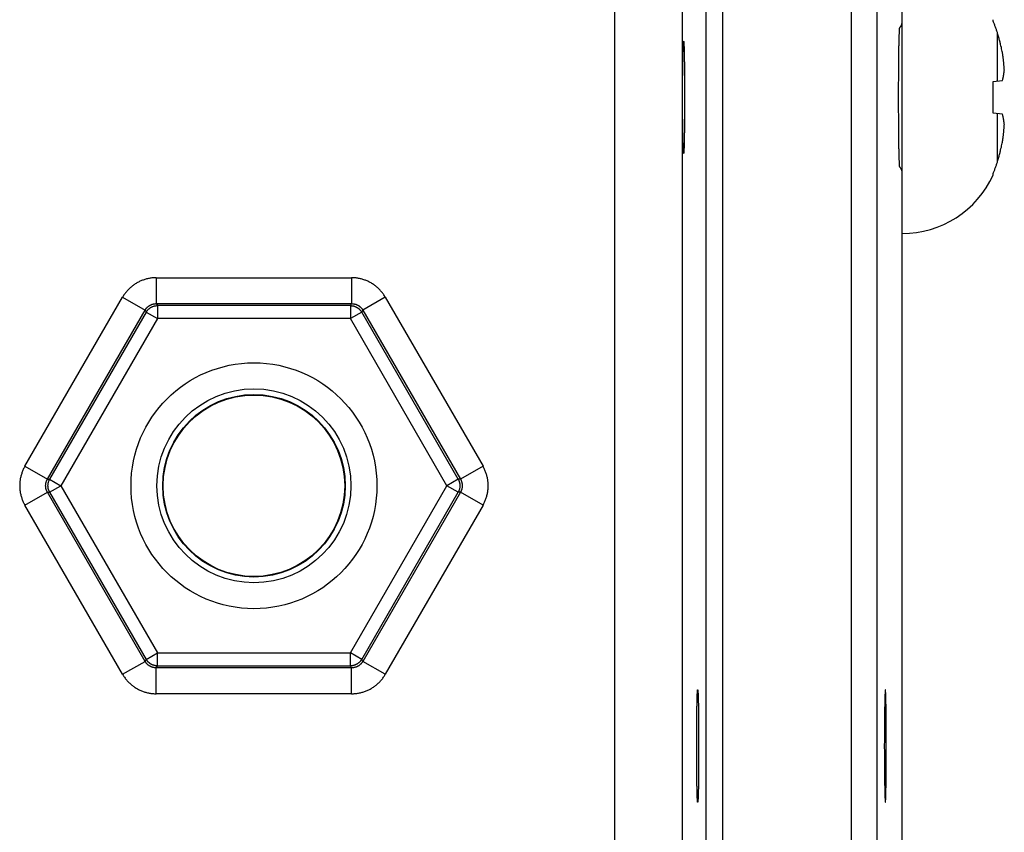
# Model space of a CAD drawing. Header units: inches. Extents: x 0 to 34, y 0 to 22.
# Tile 92 of 105: x 20.2 to 21.3, y 17.1 to 18.1. Entities that reach past the tile are written whole.
import ezdxf

# ---------------------------------------------------------------- set-up
doc = ezdxf.new("R2010")
doc.units = ezdxf.units.IN
doc.header["$LTSCALE"] = 1.87
doc.header["$MEASUREMENT"] = 0
doc.layers.get('0').update_dxf_attribs({"linetype": 'CONTINUOUS'})

msp = doc.modelspace()

# ---------------------------------------------------------------- linework, layer by layer
at = {"color": 7, "linetype": 'CONTINUOUS'}
for p, q in [((21.1145, 18.8767), (21.1145, 15.6083)), ((21.1445, 18.8767), (21.1445, 15.6083)), ((21.1735, 15.6227), (21.1735, 18.8623)), ((20.8414, 15.6812), (20.8414, 18.8039)), ((20.9472, 15.7313), (20.9472, 18.7537)), ((20.9662, 15.7313), (20.9662, 18.7537)), ((20.9193, 18.7259), (20.9193, 15.7591)), ((21.2787, 18.0804), (21.2787, 18.0823)), ((21.2839, 18.0113), (21.2839, 18.0665)), ((21.2787, 18.0108), (21.2895, 18.0119)), ((21.2787, 17.9743), (21.2787, 18.0108)), ((21.2895, 17.9731), (21.2787, 17.9743)), ((21.2839, 17.9186), (21.2839, 17.9737)), ((21.2787, 17.9027), (21.2787, 17.9046)), ((20.3116, 17.784), (20.5374, 17.784)), ((20.3116, 17.784), (20.3116, 17.754)), ((20.5374, 17.784), (20.5374, 17.754)), ((20.1598, 17.566), (20.2727, 17.7615)), ((20.2727, 17.7615), (20.2986, 17.7465)), ((20.3116, 17.754), (20.5374, 17.754)), ((20.3116, 17.754), (20.313, 17.7517)), ((20.536, 17.7517), (20.313, 17.7517)), ((20.313, 17.7517), (20.313, 17.7367)), ((20.5374, 17.754), (20.536, 17.7517)), ((20.536, 17.7517), (20.536, 17.7367)), ((20.5763, 17.7615), (20.5503, 17.7465)), ((20.5763, 17.7615), (20.6892, 17.566)), ((20.1858, 17.551), (20.2986, 17.7465)), ((20.3, 17.7442), (20.1884, 17.551)), ((20.2986, 17.7465), (20.3, 17.7442)), ((20.3, 17.7442), (20.313, 17.7367)), ((20.549, 17.7442), (20.536, 17.7367)), ((20.5503, 17.7465), (20.549, 17.7442)), ((20.6605, 17.551), (20.549, 17.7442)), ((20.5503, 17.7465), (20.6632, 17.551)), ((20.313, 17.7367), (20.2014, 17.5435)), ((20.536, 17.7367), (20.313, 17.7367)), ((20.6475, 17.5435), (20.536, 17.7367)), ((20.1598, 17.566), (20.1858, 17.551)), ((20.6892, 17.566), (20.6632, 17.551)), ((20.1858, 17.551), (20.1884, 17.551)), ((20.1884, 17.551), (20.2014, 17.5435)), ((20.6605, 17.551), (20.6475, 17.5435)), ((20.6632, 17.551), (20.6605, 17.551)), ((20.1598, 17.521), (20.1858, 17.536)), ((20.1858, 17.536), (20.1884, 17.536)), ((20.2986, 17.3405), (20.1858, 17.536)), ((20.1884, 17.536), (20.2014, 17.5435)), ((20.1884, 17.536), (20.3, 17.3428)), ((20.2014, 17.5435), (20.313, 17.3503)), ((20.536, 17.3503), (20.6475, 17.5435)), ((20.549, 17.3428), (20.6605, 17.536)), ((20.6632, 17.536), (20.5503, 17.3405)), ((20.6605, 17.536), (20.6475, 17.5435)), ((20.6632, 17.536), (20.6605, 17.536)), ((20.6892, 17.521), (20.6632, 17.536)), ((20.2727, 17.3255), (20.1598, 17.521)), ((20.6892, 17.521), (20.5763, 17.3255)), ((20.2986, 17.3405), (20.3, 17.3428)), ((20.3, 17.3428), (20.313, 17.3503)), ((20.313, 17.3503), (20.536, 17.3503)), ((20.313, 17.3353), (20.313, 17.3503)), ((20.549, 17.3428), (20.536, 17.3503)), ((20.536, 17.3353), (20.536, 17.3503)), ((20.5503, 17.3405), (20.549, 17.3428)), ((20.2727, 17.3255), (20.2986, 17.3405)), ((20.3116, 17.333), (20.313, 17.3353)), ((20.5374, 17.333), (20.3116, 17.333)), ((20.3116, 17.303), (20.3116, 17.333)), ((20.313, 17.3353), (20.536, 17.3353)), ((20.5374, 17.333), (20.536, 17.3353)), ((20.5374, 17.303), (20.5374, 17.333)), ((20.5763, 17.3255), (20.5503, 17.3405)), ((20.5374, 17.303), (20.3116, 17.303))]:
    msp.add_line(p, q, dxfattribs=at)
for radius in [0.1421, 0.1121, 0.1055, 0.1049]:
    msp.add_circle((20.4245, 17.5435), radius, dxfattribs=at)
for centre, radius, start, end in [((21.1656, 18.0791), 0.00787, 308.384, 360), ((21.1656, 17.9059), 0.00787, 3.9729, 51.616), ((21.1735, 17.9507), 0.1157, 270, 335.5054)]:
    msp.add_arc(centre, radius, start, end, dxfattribs=at)
for points, knots in [([(21.1705, 18.073), (21.1705, 18.0729), (21.1704, 18.0728), (21.1704, 18.0726), (21.1703, 18.0722), (21.1703, 18.0717), (21.1702, 18.0711), (21.1702, 18.0703), (21.1701, 18.0695), (21.1701, 18.0685), (21.17, 18.0674), (21.17, 18.0661), (21.1699, 18.0648), (21.1698, 18.0633), (21.1698, 18.0617), (21.1698, 18.0601), (21.1697, 18.0583), (21.1697, 18.0564), (21.1696, 18.0544), (21.1696, 18.0523), (21.1695, 18.0501), (21.1695, 18.0478), (21.1695, 18.0454), (21.1694, 18.0429), (21.1694, 18.0404), (21.1694, 18.0378), (21.1693, 18.0351), (21.1693, 18.0323), (21.1693, 18.0295), (21.1692, 18.0267), (21.1692, 18.0237), (21.1692, 18.0207), (21.1692, 18.0177), (21.1692, 18.0147), (21.1692, 18.0116), (21.1691, 18.0084), (21.1691, 18.0053), (21.1691, 18.0021), (21.1691, 17.9989), (21.1691, 17.9957), (21.1691, 17.9925), (21.1691, 17.9893), (21.1691, 17.9861), (21.1691, 17.9829), (21.1691, 17.9797), (21.1691, 17.9766), (21.1692, 17.9735), (21.1692, 17.9704), (21.1692, 17.9673), (21.1692, 17.9643), (21.1692, 17.9613), (21.1692, 17.9584), (21.1693, 17.9555), (21.1693, 17.9527), (21.1693, 17.9499), (21.1694, 17.9472), (21.1694, 17.9446), (21.1694, 17.9421), (21.1695, 17.9396), (21.1695, 17.9373), (21.1695, 17.935), (21.1696, 17.9328), (21.1696, 17.9307), (21.1697, 17.9287), (21.1697, 17.9268), (21.1698, 17.925), (21.1698, 17.9233), (21.1698, 17.9217), (21.1699, 17.9202), (21.17, 17.9189), (21.17, 17.9177), (21.1701, 17.9165), (21.1701, 17.9156), (21.1702, 17.9147), (21.1702, 17.9139), (21.1703, 17.9133), (21.1703, 17.9128), (21.1704, 17.9125), (21.1704, 17.9122), (21.1705, 17.9121), (21.1705, 17.9121)], [0, 0, 0, 0, 0.000762, 0.002278, 0.004575, 0.007658, 0.011523, 0.016166, 0.021578, 0.027754, 0.034682, 0.04235, 0.050749, 0.05986, 0.069675, 0.080172, 0.091339, 0.103154, 0.1156, 0.128658, 0.142301, 0.156517, 0.171291, 0.186588, 0.202369, 0.21862, 0.235317, 0.25243, 0.269939, 0.287807, 0.306017, 0.324528, 0.34332, 0.36236, 0.381615, 0.40106, 0.420657, 0.440385, 0.460202, 0.480086, 0.499999, 0.519912, 0.539796, 0.559613, 0.579341, 0.598937, 0.618383, 0.637638, 0.656678, 0.67547, 0.693981, 0.712191, 0.730059, 0.747568, 0.764682, 0.781379, 0.797629, 0.813411, 0.828708, 0.843482, 0.857699, 0.871342, 0.8844, 0.896846, 0.908661, 0.919828, 0.930325, 0.94014, 0.949251, 0.95765, 0.965318, 0.972246, 0.978422, 0.983834, 0.988477, 0.992342, 0.995425, 0.997722, 0.999238, 1, 1, 1, 1]), ([(21.2839, 18.0665), (21.2835, 18.0676), (21.2828, 18.07), (21.2815, 18.0735), (21.2802, 18.077), (21.2792, 18.0793), (21.2787, 18.0804)], [0, 0, 0, 0, 0.251125, 0.501422, 0.751007, 1, 1, 1, 1]), ([(21.2895, 18.0442), (21.2893, 18.0452), (21.2889, 18.0471), (21.2882, 18.0503), (21.2874, 18.0537), (21.2864, 18.0576), (21.2852, 18.0618), (21.2844, 18.0649), (21.2839, 18.0665)], [0, 0, 0, 0, 0.126907, 0.265262, 0.418407, 0.589685, 0.782436, 1, 1, 1, 1]), ([(20.921, 17.9276), (20.921, 17.9276), (20.9209, 17.9277), (20.9209, 17.9278), (20.9208, 17.9281), (20.9208, 17.9285), (20.9207, 17.929), (20.9207, 17.9297), (20.9207, 17.9304), (20.9206, 17.9313), (20.9206, 17.9323), (20.9205, 17.9334), (20.9205, 17.9345), (20.9204, 17.9358), (20.9204, 17.9372), (20.9204, 17.9387), (20.9203, 17.9403), (20.9203, 17.942), (20.9202, 17.9438), (20.9202, 17.9456), (20.9202, 17.9476), (20.9201, 17.9496), (20.9201, 17.9517), (20.9201, 17.9539), (20.92, 17.9562), (20.92, 17.9585), (20.92, 17.9609), (20.92, 17.9633), (20.92, 17.9658), (20.9199, 17.9683), (20.9199, 17.9709), (20.9199, 17.9735), (20.9199, 17.9762), (20.9199, 17.9788), (20.9199, 17.9815), (20.9199, 17.9843), (20.9199, 17.987), (20.9199, 17.9898), (20.9199, 17.9925), (20.9199, 17.9953), (20.9199, 17.998), (20.9199, 18.0008), (20.9199, 18.0035), (20.9199, 18.0062), (20.9199, 18.0089), (20.9199, 18.0115), (20.9199, 18.0141), (20.9199, 18.0167), (20.92, 18.0193), (20.92, 18.0217), (20.92, 18.0242), (20.92, 18.0265), (20.92, 18.0289), (20.9201, 18.0311), (20.9201, 18.0333), (20.9201, 18.0354), (20.9202, 18.0374), (20.9202, 18.0394), (20.9202, 18.0412), (20.9203, 18.043), (20.9203, 18.0447), (20.9204, 18.0463), (20.9204, 18.0478), (20.9204, 18.0492), (20.9205, 18.0505), (20.9205, 18.0517), (20.9206, 18.0528), (20.9206, 18.0537), (20.9207, 18.0546), (20.9207, 18.0553), (20.9207, 18.056), (20.9208, 18.0565), (20.9208, 18.0569), (20.9209, 18.0572), (20.9209, 18.0574), (20.921, 18.0575), (20.921, 18.0575)], [0, 0, 0, 0, 0.000583, 0.001983, 0.00426, 0.007422, 0.011467, 0.016388, 0.02218, 0.02883, 0.036328, 0.044662, 0.053812, 0.063769, 0.074511, 0.086016, 0.098271, 0.111245, 0.124921, 0.139275, 0.154273, 0.169899, 0.186118, 0.202898, 0.220221, 0.23804, 0.256335, 0.27507, 0.294203, 0.313716, 0.333559, 0.3537, 0.374111, 0.39474, 0.415565, 0.436543, 0.457628, 0.478798, 0.5, 0.521202, 0.542372, 0.563457, 0.584435, 0.60526, 0.625889, 0.6463, 0.666441, 0.686284, 0.705797, 0.72493, 0.743665, 0.76196, 0.779779, 0.797102, 0.813882, 0.830101, 0.845727, 0.860725, 0.875079, 0.888755, 0.901729, 0.913984, 0.925489, 0.936231, 0.946188, 0.955338, 0.963672, 0.97117, 0.97782, 0.983612, 0.988533, 0.992578, 0.99574, 0.998017, 0.999417, 1, 1, 1, 1]), ([(20.921, 18.0575), (20.921, 18.0575), (20.9211, 18.0574), (20.9211, 18.0572), (20.9211, 18.0569), (20.9212, 18.0565), (20.9212, 18.056), (20.9213, 18.0553), (20.9213, 18.0546), (20.9214, 18.0537), (20.9214, 18.0528), (20.9215, 18.0517), (20.9215, 18.0505), (20.9215, 18.0492), (20.9216, 18.0478), (20.9216, 18.0463), (20.9217, 18.0447), (20.9217, 18.043), (20.9217, 18.0412), (20.9218, 18.0394), (20.9218, 18.0374), (20.9218, 18.0354), (20.9219, 18.0333), (20.9219, 18.0311), (20.9219, 18.0289), (20.922, 18.0265), (20.922, 18.0242), (20.922, 18.0217), (20.922, 18.0193), (20.922, 18.0167), (20.9221, 18.0141), (20.9221, 18.0115), (20.9221, 18.0089), (20.9221, 18.0062), (20.9221, 18.0035), (20.9221, 18.0008), (20.9221, 17.998), (20.9221, 17.9953), (20.9221, 17.9925), (20.9221, 17.9898), (20.9221, 17.987), (20.9221, 17.9843), (20.9221, 17.9815), (20.9221, 17.9788), (20.9221, 17.9762), (20.9221, 17.9735), (20.9221, 17.9709), (20.922, 17.9683), (20.922, 17.9658), (20.922, 17.9633), (20.922, 17.9609), (20.922, 17.9585), (20.9219, 17.9562), (20.9219, 17.9539), (20.9219, 17.9517), (20.9218, 17.9496), (20.9218, 17.9476), (20.9218, 17.9456), (20.9217, 17.9438), (20.9217, 17.942), (20.9217, 17.9403), (20.9216, 17.9387), (20.9216, 17.9372), (20.9215, 17.9358), (20.9215, 17.9345), (20.9215, 17.9334), (20.9214, 17.9323), (20.9214, 17.9313), (20.9213, 17.9304), (20.9213, 17.9297), (20.9212, 17.929), (20.9212, 17.9285), (20.9211, 17.9281), (20.9211, 17.9278), (20.9211, 17.9277), (20.921, 17.9276), (20.921, 17.9276)], [0, 0, 0, 0, 0.000583, 0.001983, 0.00426, 0.007422, 0.011467, 0.016388, 0.02218, 0.02883, 0.036328, 0.044662, 0.053812, 0.063769, 0.074511, 0.086016, 0.098271, 0.111245, 0.124921, 0.139275, 0.154273, 0.169899, 0.186118, 0.202898, 0.220221, 0.23804, 0.256335, 0.27507, 0.294203, 0.313716, 0.333559, 0.3537, 0.374111, 0.39474, 0.415565, 0.436543, 0.457628, 0.478798, 0.5, 0.521202, 0.542372, 0.563457, 0.584435, 0.60526, 0.625889, 0.6463, 0.666441, 0.686284, 0.705797, 0.72493, 0.743665, 0.76196, 0.779779, 0.797102, 0.813882, 0.830101, 0.845727, 0.860725, 0.875079, 0.888755, 0.901729, 0.913984, 0.925489, 0.936231, 0.946188, 0.955338, 0.963672, 0.97117, 0.97782, 0.983612, 0.988533, 0.992578, 0.99574, 0.998017, 0.999417, 1, 1, 1, 1]), ([(21.2917, 18.0239), (21.2916, 18.0245), (21.2915, 18.0257), (21.2914, 18.0275), (21.2913, 18.0294), (21.2911, 18.0312), (21.291, 18.033), (21.2908, 18.0348), (21.2906, 18.0366), (21.2903, 18.0385), (21.2901, 18.0404), (21.2898, 18.0423), (21.2896, 18.0436), (21.2895, 18.0442)], [0, 0, 0, 0, 0.089422, 0.178425, 0.267193, 0.35591, 0.444799, 0.534141, 0.624252, 0.715475, 0.808214, 0.902907, 1, 1, 1, 1]), ([(21.2895, 18.0119), (21.2896, 18.0123), (21.2898, 18.0131), (21.2901, 18.0142), (21.2903, 18.0153), (21.2906, 18.0164), (21.2908, 18.0175), (21.291, 18.0186), (21.2911, 18.0197), (21.2913, 18.0207), (21.2914, 18.0218), (21.2915, 18.0228), (21.2916, 18.0236), (21.2917, 18.0239)], [0, 0, 0, 0, 0.099072, 0.195241, 0.289002, 0.380838, 0.471185, 0.560414, 0.648861, 0.736824, 0.824538, 0.9122, 1, 1, 1, 1]), ([(21.2917, 17.9611), (21.2916, 17.9615), (21.2915, 17.9622), (21.2914, 17.9632), (21.2913, 17.9643), (21.2911, 17.9654), (21.291, 17.9664), (21.2908, 17.9675), (21.2906, 17.9686), (21.2903, 17.9697), (21.2901, 17.9708), (21.2898, 17.9719), (21.2896, 17.9727), (21.2895, 17.9731)], [0, 0, 0, 0, 0.087822, 0.175501, 0.26323, 0.351205, 0.439659, 0.528891, 0.619236, 0.711064, 0.80481, 0.900957, 1, 1, 1, 1]), ([(21.2895, 17.9408), (21.2896, 17.9415), (21.2898, 17.9428), (21.2901, 17.9447), (21.2903, 17.9465), (21.2906, 17.9484), (21.2908, 17.9502), (21.291, 17.952), (21.2911, 17.9539), (21.2913, 17.9557), (21.2914, 17.9575), (21.2915, 17.9593), (21.2916, 17.9605), (21.2917, 17.9611)], [0, 0, 0, 0, 0.096911, 0.191461, 0.2841, 0.375271, 0.465361, 0.554719, 0.643654, 0.73245, 0.821311, 0.910432, 1, 1, 1, 1]), ([(21.2839, 17.9186), (21.2844, 17.9202), (21.2852, 17.9232), (21.2864, 17.9275), (21.2874, 17.9313), (21.2882, 17.9348), (21.2889, 17.9379), (21.2893, 17.9399), (21.2895, 17.9408)], [0, 0, 0, 0, 0.217383, 0.410482, 0.582298, 0.735822, 0.874057, 1, 1, 1, 1]), ([(21.2787, 17.9046), (21.2792, 17.9058), (21.2802, 17.908), (21.2815, 17.9115), (21.2828, 17.915), (21.2835, 17.9174), (21.2839, 17.9186)], [0, 0, 0, 0, 0.248993, 0.498578, 0.748875, 1, 1, 1, 1]), ([(20.3116, 17.784), (20.3109, 17.784), (20.3096, 17.784), (20.3075, 17.7838), (20.3055, 17.7836), (20.3035, 17.7833), (20.3015, 17.7828), (20.2995, 17.7823), (20.2975, 17.7817), (20.2956, 17.781), (20.2937, 17.7803), (20.2918, 17.7794), (20.29, 17.7785), (20.2882, 17.7775), (20.2865, 17.7763), (20.2848, 17.7752), (20.2832, 17.7739), (20.2817, 17.7726), (20.2802, 17.7712), (20.2787, 17.7697), (20.2774, 17.7682), (20.2761, 17.7666), (20.2749, 17.765), (20.2737, 17.7633), (20.273, 17.7621), (20.2727, 17.7615)], [0, 0, 0, 0, 0.04323, 0.086647, 0.130178, 0.173746, 0.217277, 0.260748, 0.304201, 0.34767, 0.391152, 0.43464, 0.478123, 0.521595, 0.565064, 0.608553, 0.652067, 0.695571, 0.739033, 0.782489, 0.825991, 0.86954, 0.913089, 0.956591, 1, 1, 1, 1]), ([(20.5763, 17.7615), (20.576, 17.7621), (20.5753, 17.7632), (20.5741, 17.7649), (20.5729, 17.7666), (20.5716, 17.7682), (20.5702, 17.7697), (20.5688, 17.7712), (20.5673, 17.7726), (20.5658, 17.7739), (20.5641, 17.7752), (20.5625, 17.7763), (20.5607, 17.7774), (20.559, 17.7785), (20.5571, 17.7794), (20.5553, 17.7803), (20.5534, 17.781), (20.5515, 17.7817), (20.5495, 17.7823), (20.5475, 17.7828), (20.5455, 17.7833), (20.5435, 17.7836), (20.5414, 17.7838), (20.5394, 17.784), (20.538, 17.784), (20.5374, 17.784)], [0, 0, 0, 0, 0.04323, 0.086647, 0.130178, 0.173746, 0.217277, 0.260748, 0.304201, 0.34767, 0.391152, 0.43464, 0.478123, 0.521595, 0.565064, 0.608553, 0.652067, 0.695571, 0.739033, 0.782489, 0.825991, 0.86954, 0.913089, 0.956591, 1, 1, 1, 1]), ([(20.2986, 17.7465), (20.2988, 17.7468), (20.2991, 17.7473), (20.2996, 17.748), (20.3001, 17.7487), (20.3007, 17.7493), (20.3013, 17.7499), (20.302, 17.7505), (20.3027, 17.751), (20.3034, 17.7515), (20.3041, 17.752), (20.3049, 17.7524), (20.3057, 17.7528), (20.3065, 17.7531), (20.3073, 17.7534), (20.3081, 17.7536), (20.309, 17.7538), (20.3099, 17.7539), (20.3107, 17.754), (20.3113, 17.754), (20.3116, 17.754)], [0, 0, 0, 0, 0.055689, 0.111306, 0.166866, 0.222385, 0.277876, 0.333356, 0.388837, 0.444324, 0.499807, 0.555281, 0.61077, 0.666296, 0.721856, 0.777435, 0.83303, 0.888649, 0.944302, 1, 1, 1, 1]), ([(20.3, 17.7442), (20.3001, 17.7444), (20.3004, 17.7449), (20.3009, 17.7456), (20.3015, 17.7463), (20.302, 17.747), (20.3027, 17.7476), (20.3033, 17.7482), (20.304, 17.7487), (20.3047, 17.7492), (20.3055, 17.7497), (20.3062, 17.7501), (20.307, 17.7505), (20.3078, 17.7508), (20.3087, 17.7511), (20.3095, 17.7513), (20.3104, 17.7515), (20.3112, 17.7516), (20.3121, 17.7517), (20.3127, 17.7517), (20.313, 17.7517)], [0, 0, 0, 0, 0.055497, 0.111008, 0.16655, 0.222116, 0.277682, 0.333244, 0.388808, 0.444373, 0.499941, 0.555507, 0.611073, 0.666639, 0.722204, 0.777767, 0.833327, 0.888888, 0.944447, 1, 1, 1, 1]), ([(20.536, 17.7517), (20.5363, 17.7517), (20.5369, 17.7517), (20.5378, 17.7516), (20.5386, 17.7515), (20.5395, 17.7513), (20.5403, 17.7511), (20.5411, 17.7508), (20.542, 17.7505), (20.5427, 17.7501), (20.5435, 17.7497), (20.5443, 17.7492), (20.545, 17.7487), (20.5457, 17.7482), (20.5463, 17.7476), (20.5469, 17.747), (20.5475, 17.7463), (20.548, 17.7456), (20.5485, 17.7449), (20.5488, 17.7444), (20.549, 17.7442)], [0, 0, 0, 0, 0.055497, 0.111008, 0.16655, 0.222116, 0.277682, 0.333244, 0.388808, 0.444373, 0.499941, 0.555507, 0.611073, 0.666639, 0.722204, 0.777767, 0.833327, 0.888888, 0.944447, 1, 1, 1, 1]), ([(20.5374, 17.754), (20.5376, 17.754), (20.5382, 17.754), (20.5391, 17.7539), (20.54, 17.7538), (20.5408, 17.7536), (20.5417, 17.7534), (20.5425, 17.7531), (20.5433, 17.7528), (20.5441, 17.7524), (20.5449, 17.752), (20.5456, 17.7516), (20.5463, 17.751), (20.547, 17.7505), (20.5476, 17.7499), (20.5483, 17.7493), (20.5488, 17.7487), (20.5494, 17.748), (20.5499, 17.7473), (20.5502, 17.7468), (20.5503, 17.7465)], [0, 0, 0, 0, 0.055689, 0.111306, 0.166866, 0.222385, 0.277876, 0.333356, 0.388837, 0.444324, 0.499807, 0.555281, 0.61077, 0.666296, 0.721856, 0.777435, 0.83303, 0.888649, 0.944302, 1, 1, 1, 1]), ([(20.1598, 17.566), (20.1595, 17.5654), (20.1588, 17.5642), (20.1579, 17.5624), (20.1571, 17.5605), (20.1564, 17.5586), (20.1557, 17.5566), (20.1552, 17.5547), (20.1547, 17.5527), (20.1543, 17.5507), (20.154, 17.5486), (20.1539, 17.5466), (20.1538, 17.5445), (20.1538, 17.5425), (20.1539, 17.5404), (20.154, 17.5384), (20.1543, 17.5364), (20.1547, 17.5344), (20.1552, 17.5324), (20.1557, 17.5304), (20.1564, 17.5285), (20.1571, 17.5265), (20.1579, 17.5247), (20.1588, 17.5228), (20.1595, 17.5216), (20.1598, 17.521)], [0, 0, 0, 0, 0.04323, 0.086647, 0.130178, 0.173746, 0.217277, 0.260748, 0.304201, 0.34767, 0.391152, 0.43464, 0.478123, 0.521595, 0.565064, 0.608553, 0.652067, 0.695571, 0.739033, 0.782489, 0.825991, 0.86954, 0.913089, 0.956591, 1, 1, 1, 1]), ([(20.6892, 17.521), (20.6895, 17.5216), (20.6902, 17.5228), (20.6911, 17.5246), (20.6919, 17.5265), (20.6926, 17.5284), (20.6933, 17.5304), (20.6938, 17.5324), (20.6943, 17.5344), (20.6946, 17.5364), (20.6949, 17.5384), (20.6951, 17.5404), (20.6952, 17.5425), (20.6952, 17.5445), (20.6951, 17.5466), (20.6949, 17.5486), (20.6946, 17.5506), (20.6943, 17.5527), (20.6938, 17.5547), (20.6933, 17.5566), (20.6926, 17.5586), (20.6919, 17.5605), (20.6911, 17.5624), (20.6902, 17.5642), (20.6895, 17.5654), (20.6892, 17.566)], [0, 0, 0, 0, 0.04323, 0.086647, 0.130178, 0.173746, 0.217277, 0.260748, 0.304201, 0.34767, 0.391152, 0.43464, 0.478123, 0.521595, 0.565064, 0.608553, 0.652067, 0.695571, 0.739033, 0.782489, 0.825991, 0.86954, 0.913089, 0.956591, 1, 1, 1, 1]), ([(20.1858, 17.536), (20.1856, 17.5363), (20.1853, 17.5368), (20.185, 17.5376), (20.1846, 17.5384), (20.1844, 17.5392), (20.1841, 17.5401), (20.184, 17.5409), (20.1838, 17.5418), (20.1838, 17.5426), (20.1837, 17.5435), (20.1838, 17.5444), (20.1838, 17.5452), (20.184, 17.5461), (20.1841, 17.547), (20.1844, 17.5478), (20.1846, 17.5486), (20.185, 17.5495), (20.1853, 17.5502), (20.1856, 17.5508), (20.1858, 17.551)], [0, 0, 0, 0, 0.055689, 0.111306, 0.166866, 0.222385, 0.277876, 0.333356, 0.388837, 0.444324, 0.499807, 0.555281, 0.61077, 0.666296, 0.721856, 0.777435, 0.83303, 0.888649, 0.944302, 1, 1, 1, 1]), ([(20.1884, 17.536), (20.1883, 17.5363), (20.188, 17.5368), (20.1877, 17.5376), (20.1873, 17.5384), (20.1871, 17.5392), (20.1868, 17.5401), (20.1867, 17.5409), (20.1865, 17.5418), (20.1865, 17.5426), (20.1864, 17.5435), (20.1865, 17.5444), (20.1865, 17.5453), (20.1867, 17.5461), (20.1868, 17.547), (20.1871, 17.5478), (20.1873, 17.5486), (20.1877, 17.5495), (20.188, 17.5502), (20.1883, 17.5508), (20.1884, 17.551)], [0, 0, 0, 0, 0.055497, 0.111008, 0.16655, 0.222116, 0.277682, 0.333244, 0.388808, 0.444373, 0.499941, 0.555507, 0.611073, 0.666639, 0.722204, 0.777767, 0.833327, 0.888888, 0.944447, 1, 1, 1, 1]), ([(20.6605, 17.551), (20.6607, 17.5508), (20.6609, 17.5502), (20.6613, 17.5495), (20.6616, 17.5486), (20.6619, 17.5478), (20.6621, 17.547), (20.6623, 17.5461), (20.6624, 17.5453), (20.6625, 17.5444), (20.6625, 17.5435), (20.6625, 17.5426), (20.6624, 17.5418), (20.6623, 17.5409), (20.6621, 17.5401), (20.6619, 17.5392), (20.6616, 17.5384), (20.6613, 17.5376), (20.6609, 17.5368), (20.6607, 17.5363), (20.6605, 17.536)], [0, 0, 0, 0, 0.055553, 0.111112, 0.166673, 0.222233, 0.277796, 0.333361, 0.388927, 0.444493, 0.500059, 0.555627, 0.611192, 0.666756, 0.722318, 0.777884, 0.83345, 0.888992, 0.944503, 1, 1, 1, 1]), ([(20.6632, 17.551), (20.6634, 17.5508), (20.6636, 17.5502), (20.664, 17.5495), (20.6643, 17.5486), (20.6646, 17.5478), (20.6648, 17.547), (20.665, 17.5461), (20.6651, 17.5453), (20.6652, 17.5444), (20.6652, 17.5435), (20.6652, 17.5426), (20.6651, 17.5418), (20.665, 17.5409), (20.6648, 17.5401), (20.6646, 17.5392), (20.6643, 17.5384), (20.664, 17.5376), (20.6636, 17.5368), (20.6634, 17.5363), (20.6632, 17.536)], [0, 0, 0, 0, 0.055689, 0.111306, 0.166866, 0.222385, 0.277876, 0.333356, 0.388837, 0.444324, 0.499807, 0.555281, 0.61077, 0.666296, 0.721856, 0.777435, 0.83303, 0.888649, 0.944302, 1, 1, 1, 1]), ([(20.313, 17.3353), (20.3127, 17.3353), (20.3121, 17.3354), (20.3112, 17.3354), (20.3104, 17.3356), (20.3095, 17.3357), (20.3087, 17.336), (20.3078, 17.3362), (20.307, 17.3366), (20.3062, 17.3369), (20.3055, 17.3374), (20.3047, 17.3378), (20.304, 17.3383), (20.3033, 17.3389), (20.3027, 17.3394), (20.302, 17.34), (20.3015, 17.3407), (20.3009, 17.3414), (20.3004, 17.3421), (20.3001, 17.3426), (20.3, 17.3428)], [0, 0, 0, 0, 0.055497, 0.111008, 0.16655, 0.222116, 0.277682, 0.333244, 0.388808, 0.444373, 0.499941, 0.555507, 0.611073, 0.666639, 0.722204, 0.777767, 0.833327, 0.888888, 0.944447, 1, 1, 1, 1]), ([(20.549, 17.3428), (20.5488, 17.3426), (20.5485, 17.3421), (20.548, 17.3414), (20.5475, 17.3407), (20.5469, 17.34), (20.5463, 17.3394), (20.5457, 17.3389), (20.545, 17.3383), (20.5443, 17.3378), (20.5435, 17.3374), (20.5427, 17.3369), (20.542, 17.3366), (20.5411, 17.3362), (20.5403, 17.336), (20.5395, 17.3357), (20.5386, 17.3356), (20.5378, 17.3354), (20.5369, 17.3354), (20.5363, 17.3353), (20.536, 17.3353)], [0, 0, 0, 0, 0.055497, 0.111008, 0.16655, 0.222116, 0.277682, 0.333244, 0.388808, 0.444373, 0.499941, 0.555507, 0.611073, 0.666639, 0.722204, 0.777767, 0.833327, 0.888888, 0.944447, 1, 1, 1, 1]), ([(20.3116, 17.333), (20.3113, 17.333), (20.3107, 17.333), (20.3099, 17.3331), (20.309, 17.3332), (20.3082, 17.3334), (20.3073, 17.3336), (20.3065, 17.3339), (20.3057, 17.3342), (20.3049, 17.3346), (20.3041, 17.335), (20.3034, 17.3355), (20.3027, 17.336), (20.302, 17.3365), (20.3013, 17.3371), (20.3007, 17.3377), (20.3001, 17.3384), (20.2996, 17.3391), (20.2991, 17.3398), (20.2988, 17.3403), (20.2986, 17.3405)], [0, 0, 0, 0, 0.055689, 0.111306, 0.166866, 0.222385, 0.277876, 0.333356, 0.388837, 0.444324, 0.499807, 0.555281, 0.61077, 0.666296, 0.721856, 0.777435, 0.83303, 0.888649, 0.944302, 1, 1, 1, 1]), ([(20.5503, 17.3405), (20.5502, 17.3403), (20.5499, 17.3398), (20.5494, 17.3391), (20.5488, 17.3384), (20.5483, 17.3377), (20.5477, 17.3371), (20.547, 17.3365), (20.5463, 17.336), (20.5456, 17.3355), (20.5449, 17.335), (20.5441, 17.3346), (20.5433, 17.3342), (20.5425, 17.3339), (20.5417, 17.3336), (20.5408, 17.3334), (20.54, 17.3332), (20.5391, 17.3331), (20.5382, 17.333), (20.5376, 17.333), (20.5374, 17.333)], [0, 0, 0, 0, 0.055689, 0.111306, 0.166866, 0.222385, 0.277876, 0.333356, 0.388837, 0.444324, 0.499807, 0.555281, 0.61077, 0.666296, 0.721856, 0.777435, 0.83303, 0.888649, 0.944302, 1, 1, 1, 1]), ([(20.2727, 17.3255), (20.273, 17.3249), (20.2737, 17.3238), (20.2749, 17.3221), (20.2761, 17.3204), (20.2774, 17.3188), (20.2787, 17.3173), (20.2802, 17.3158), (20.2817, 17.3144), (20.2832, 17.3131), (20.2848, 17.3119), (20.2865, 17.3107), (20.2882, 17.3096), (20.29, 17.3086), (20.2918, 17.3076), (20.2937, 17.3068), (20.2956, 17.306), (20.2975, 17.3053), (20.2995, 17.3047), (20.3015, 17.3042), (20.3035, 17.3038), (20.3055, 17.3034), (20.3075, 17.3032), (20.3096, 17.3031), (20.3109, 17.303), (20.3116, 17.303)], [0, 0, 0, 0, 0.04323, 0.086647, 0.130178, 0.173746, 0.217277, 0.260748, 0.304201, 0.34767, 0.391152, 0.43464, 0.478123, 0.521595, 0.565064, 0.608553, 0.652067, 0.695571, 0.739033, 0.782489, 0.825991, 0.86954, 0.913089, 0.956591, 1, 1, 1, 1]), ([(20.5374, 17.303), (20.538, 17.303), (20.5394, 17.3031), (20.5414, 17.3032), (20.5435, 17.3034), (20.5455, 17.3038), (20.5475, 17.3042), (20.5495, 17.3047), (20.5514, 17.3053), (20.5534, 17.306), (20.5553, 17.3067), (20.5571, 17.3076), (20.559, 17.3085), (20.5607, 17.3096), (20.5625, 17.3107), (20.5641, 17.3119), (20.5657, 17.3131), (20.5673, 17.3144), (20.5688, 17.3158), (20.5702, 17.3173), (20.5716, 17.3188), (20.5729, 17.3204), (20.5741, 17.3221), (20.5753, 17.3238), (20.576, 17.3249), (20.5763, 17.3255)], [0, 0, 0, 0, 0.04323, 0.086647, 0.130178, 0.173746, 0.217277, 0.260748, 0.304201, 0.34767, 0.391152, 0.43464, 0.478123, 0.521595, 0.565064, 0.608553, 0.652067, 0.695571, 0.739033, 0.782489, 0.825991, 0.86954, 0.913089, 0.956591, 1, 1, 1, 1]), ([(20.9373, 17.1776), (20.9373, 17.1776), (20.9372, 17.1777), (20.9372, 17.1778), (20.9372, 17.1781), (20.9371, 17.1785), (20.9371, 17.179), (20.937, 17.1797), (20.937, 17.1804), (20.9369, 17.1813), (20.9369, 17.1823), (20.9368, 17.1834), (20.9368, 17.1845), (20.9368, 17.1858), (20.9367, 17.1872), (20.9367, 17.1887), (20.9366, 17.1903), (20.9366, 17.192), (20.9366, 17.1938), (20.9365, 17.1956), (20.9365, 17.1976), (20.9365, 17.1996), (20.9364, 17.2017), (20.9364, 17.2039), (20.9364, 17.2062), (20.9363, 17.2085), (20.9363, 17.2109), (20.9363, 17.2133), (20.9363, 17.2158), (20.9363, 17.2183), (20.9362, 17.2209), (20.9362, 17.2235), (20.9362, 17.2262), (20.9362, 17.2288), (20.9362, 17.2315), (20.9362, 17.2343), (20.9362, 17.237), (20.9362, 17.2398), (20.9362, 17.2425), (20.9362, 17.2453), (20.9362, 17.248), (20.9362, 17.2508), (20.9362, 17.2535), (20.9362, 17.2562), (20.9362, 17.2589), (20.9362, 17.2615), (20.9362, 17.2641), (20.9363, 17.2667), (20.9363, 17.2693), (20.9363, 17.2717), (20.9363, 17.2742), (20.9363, 17.2765), (20.9364, 17.2789), (20.9364, 17.2811), (20.9364, 17.2833), (20.9365, 17.2854), (20.9365, 17.2874), (20.9365, 17.2894), (20.9366, 17.2912), (20.9366, 17.293), (20.9366, 17.2947), (20.9367, 17.2963), (20.9367, 17.2978), (20.9368, 17.2992), (20.9368, 17.3005), (20.9368, 17.3017), (20.9369, 17.3028), (20.9369, 17.3037), (20.937, 17.3046), (20.937, 17.3053), (20.9371, 17.306), (20.9371, 17.3065), (20.9372, 17.3069), (20.9372, 17.3072), (20.9372, 17.3074), (20.9373, 17.3075), (20.9373, 17.3075)], [0, 0, 0, 0, 0.000583, 0.001983, 0.00426, 0.007422, 0.011467, 0.016388, 0.02218, 0.02883, 0.036328, 0.044662, 0.053812, 0.063769, 0.074511, 0.086016, 0.098271, 0.111245, 0.124921, 0.139275, 0.154273, 0.169899, 0.186118, 0.202898, 0.220221, 0.23804, 0.256335, 0.27507, 0.294203, 0.313716, 0.333559, 0.3537, 0.374111, 0.39474, 0.415565, 0.436543, 0.457628, 0.478798, 0.5, 0.521202, 0.542372, 0.563457, 0.584435, 0.60526, 0.625889, 0.6463, 0.666441, 0.686284, 0.705797, 0.72493, 0.743665, 0.76196, 0.779779, 0.797102, 0.813882, 0.830101, 0.845727, 0.860725, 0.875079, 0.888755, 0.901729, 0.913984, 0.925489, 0.936231, 0.946188, 0.955338, 0.963672, 0.97117, 0.97782, 0.983612, 0.988533, 0.992578, 0.99574, 0.998017, 0.999417, 1, 1, 1, 1]), ([(20.9373, 17.3075), (20.9373, 17.3075), (20.9374, 17.3074), (20.9374, 17.3072), (20.9375, 17.3069), (20.9375, 17.3065), (20.9376, 17.306), (20.9376, 17.3053), (20.9376, 17.3046), (20.9377, 17.3037), (20.9377, 17.3028), (20.9378, 17.3017), (20.9378, 17.3005), (20.9379, 17.2992), (20.9379, 17.2978), (20.9379, 17.2963), (20.938, 17.2947), (20.938, 17.293), (20.9381, 17.2912), (20.9381, 17.2894), (20.9381, 17.2874), (20.9382, 17.2854), (20.9382, 17.2833), (20.9382, 17.2811), (20.9382, 17.2789), (20.9383, 17.2765), (20.9383, 17.2742), (20.9383, 17.2717), (20.9383, 17.2693), (20.9384, 17.2667), (20.9384, 17.2641), (20.9384, 17.2615), (20.9384, 17.2589), (20.9384, 17.2562), (20.9384, 17.2535), (20.9384, 17.2508), (20.9384, 17.248), (20.9384, 17.2453), (20.9384, 17.2425), (20.9384, 17.2398), (20.9384, 17.237), (20.9384, 17.2343), (20.9384, 17.2315), (20.9384, 17.2288), (20.9384, 17.2262), (20.9384, 17.2235), (20.9384, 17.2209), (20.9384, 17.2183), (20.9383, 17.2158), (20.9383, 17.2133), (20.9383, 17.2109), (20.9383, 17.2085), (20.9382, 17.2062), (20.9382, 17.2039), (20.9382, 17.2017), (20.9382, 17.1996), (20.9381, 17.1976), (20.9381, 17.1956), (20.9381, 17.1938), (20.938, 17.192), (20.938, 17.1903), (20.9379, 17.1887), (20.9379, 17.1872), (20.9379, 17.1858), (20.9378, 17.1845), (20.9378, 17.1834), (20.9377, 17.1823), (20.9377, 17.1813), (20.9376, 17.1804), (20.9376, 17.1797), (20.9376, 17.179), (20.9375, 17.1785), (20.9375, 17.1781), (20.9374, 17.1778), (20.9374, 17.1777), (20.9373, 17.1776), (20.9373, 17.1776)], [0, 0, 0, 0, 0.000583, 0.001983, 0.00426, 0.007422, 0.011467, 0.016388, 0.02218, 0.02883, 0.036328, 0.044662, 0.053812, 0.063769, 0.074511, 0.086016, 0.098271, 0.111245, 0.124921, 0.139275, 0.154273, 0.169899, 0.186118, 0.202898, 0.220221, 0.23804, 0.256335, 0.27507, 0.294203, 0.313716, 0.333559, 0.3537, 0.374111, 0.39474, 0.415565, 0.436543, 0.457628, 0.478798, 0.5, 0.521202, 0.542372, 0.563457, 0.584435, 0.60526, 0.625889, 0.6463, 0.666441, 0.686284, 0.705797, 0.72493, 0.743665, 0.76196, 0.779779, 0.797102, 0.813882, 0.830101, 0.845727, 0.860725, 0.875079, 0.888755, 0.901729, 0.913984, 0.925489, 0.936231, 0.946188, 0.955338, 0.963672, 0.97117, 0.97782, 0.983612, 0.988533, 0.992578, 0.99574, 0.998017, 0.999417, 1, 1, 1, 1]), ([(21.1542, 17.3075), (21.1542, 17.3075), (21.1541, 17.3074), (21.1541, 17.3072), (21.154, 17.3069), (21.154, 17.3065), (21.1539, 17.306), (21.1539, 17.3053), (21.1538, 17.3046), (21.1538, 17.3037), (21.1538, 17.3028), (21.1537, 17.3017), (21.1537, 17.3005), (21.1536, 17.2992), (21.1536, 17.2978), (21.1535, 17.2963), (21.1535, 17.2947), (21.1535, 17.293), (21.1534, 17.2912), (21.1534, 17.2894), (21.1534, 17.2874), (21.1533, 17.2854), (21.1533, 17.2833), (21.1533, 17.2811), (21.1532, 17.2789), (21.1532, 17.2765), (21.1532, 17.2742), (21.1532, 17.2717), (21.1531, 17.2693), (21.1531, 17.2667), (21.1531, 17.2641), (21.1531, 17.2615), (21.1531, 17.2589), (21.1531, 17.2562), (21.1531, 17.2535), (21.1531, 17.2508), (21.153, 17.248), (21.153, 17.2453), (21.153, 17.2425), (21.153, 17.2398), (21.153, 17.237), (21.1531, 17.2343), (21.1531, 17.2315), (21.1531, 17.2288), (21.1531, 17.2262), (21.1531, 17.2235), (21.1531, 17.2209), (21.1531, 17.2183), (21.1531, 17.2158), (21.1532, 17.2133), (21.1532, 17.2109), (21.1532, 17.2085), (21.1532, 17.2062), (21.1533, 17.2039), (21.1533, 17.2017), (21.1533, 17.1996), (21.1534, 17.1976), (21.1534, 17.1956), (21.1534, 17.1938), (21.1535, 17.192), (21.1535, 17.1903), (21.1535, 17.1887), (21.1536, 17.1872), (21.1536, 17.1858), (21.1537, 17.1845), (21.1537, 17.1834), (21.1538, 17.1823), (21.1538, 17.1813), (21.1538, 17.1804), (21.1539, 17.1797), (21.1539, 17.179), (21.154, 17.1785), (21.154, 17.1781), (21.1541, 17.1778), (21.1541, 17.1777), (21.1542, 17.1776), (21.1542, 17.1776)], [0, 0, 0, 0, 0.000583, 0.001983, 0.00426, 0.007422, 0.011467, 0.016388, 0.02218, 0.02883, 0.036328, 0.044662, 0.053812, 0.063769, 0.074511, 0.086016, 0.098271, 0.111245, 0.124921, 0.139275, 0.154273, 0.169899, 0.186118, 0.202898, 0.220221, 0.23804, 0.256335, 0.27507, 0.294203, 0.313716, 0.333559, 0.3537, 0.374111, 0.39474, 0.415565, 0.436543, 0.457628, 0.478798, 0.5, 0.521202, 0.542372, 0.563457, 0.584435, 0.60526, 0.625889, 0.6463, 0.666441, 0.686284, 0.705797, 0.72493, 0.743665, 0.76196, 0.779779, 0.797102, 0.813882, 0.830101, 0.845727, 0.860725, 0.875079, 0.888755, 0.901729, 0.913984, 0.925489, 0.936231, 0.946188, 0.955338, 0.963672, 0.97117, 0.97782, 0.983612, 0.988533, 0.992578, 0.99574, 0.998017, 0.999417, 1, 1, 1, 1]), ([(21.1542, 17.1776), (21.1542, 17.1776), (21.1542, 17.1777), (21.1543, 17.1778), (21.1543, 17.1781), (21.1544, 17.1785), (21.1544, 17.179), (21.1545, 17.1797), (21.1545, 17.1804), (21.1546, 17.1813), (21.1546, 17.1823), (21.1546, 17.1834), (21.1547, 17.1845), (21.1547, 17.1858), (21.1548, 17.1872), (21.1548, 17.1887), (21.1549, 17.1903), (21.1549, 17.192), (21.1549, 17.1938), (21.155, 17.1956), (21.155, 17.1976), (21.155, 17.1996), (21.1551, 17.2017), (21.1551, 17.2039), (21.1551, 17.2062), (21.1551, 17.2085), (21.1552, 17.2109), (21.1552, 17.2133), (21.1552, 17.2158), (21.1552, 17.2183), (21.1552, 17.2209), (21.1553, 17.2235), (21.1553, 17.2262), (21.1553, 17.2288), (21.1553, 17.2315), (21.1553, 17.2343), (21.1553, 17.237), (21.1553, 17.2398), (21.1553, 17.2425), (21.1553, 17.2453), (21.1553, 17.248), (21.1553, 17.2508), (21.1553, 17.2535), (21.1553, 17.2562), (21.1553, 17.2589), (21.1553, 17.2615), (21.1552, 17.2641), (21.1552, 17.2667), (21.1552, 17.2693), (21.1552, 17.2717), (21.1552, 17.2742), (21.1551, 17.2765), (21.1551, 17.2789), (21.1551, 17.2811), (21.1551, 17.2833), (21.155, 17.2854), (21.155, 17.2874), (21.155, 17.2894), (21.1549, 17.2912), (21.1549, 17.293), (21.1549, 17.2947), (21.1548, 17.2963), (21.1548, 17.2978), (21.1547, 17.2992), (21.1547, 17.3005), (21.1546, 17.3017), (21.1546, 17.3028), (21.1546, 17.3037), (21.1545, 17.3046), (21.1545, 17.3053), (21.1544, 17.306), (21.1544, 17.3065), (21.1543, 17.3069), (21.1543, 17.3072), (21.1542, 17.3074), (21.1542, 17.3075), (21.1542, 17.3075)], [0, 0, 0, 0, 0.000583, 0.001983, 0.00426, 0.007422, 0.011467, 0.016388, 0.02218, 0.02883, 0.036328, 0.044662, 0.053812, 0.063769, 0.074511, 0.086016, 0.098271, 0.111245, 0.124921, 0.139275, 0.154273, 0.169899, 0.186118, 0.202898, 0.220221, 0.23804, 0.256335, 0.27507, 0.294203, 0.313716, 0.333559, 0.3537, 0.374111, 0.39474, 0.415565, 0.436543, 0.457628, 0.478798, 0.5, 0.521202, 0.542372, 0.563457, 0.584435, 0.60526, 0.625889, 0.6463, 0.666441, 0.686284, 0.705797, 0.72493, 0.743665, 0.76196, 0.779779, 0.797102, 0.813882, 0.830101, 0.845727, 0.860725, 0.875079, 0.888755, 0.901729, 0.913984, 0.925489, 0.936231, 0.946188, 0.955338, 0.963672, 0.97117, 0.97782, 0.983612, 0.988533, 0.992578, 0.99574, 0.998017, 0.999417, 1, 1, 1, 1])]:
    msp.add_open_spline(points, degree=3, knots=knots, dxfattribs=at)

doc.saveas('drawing.dxf')
